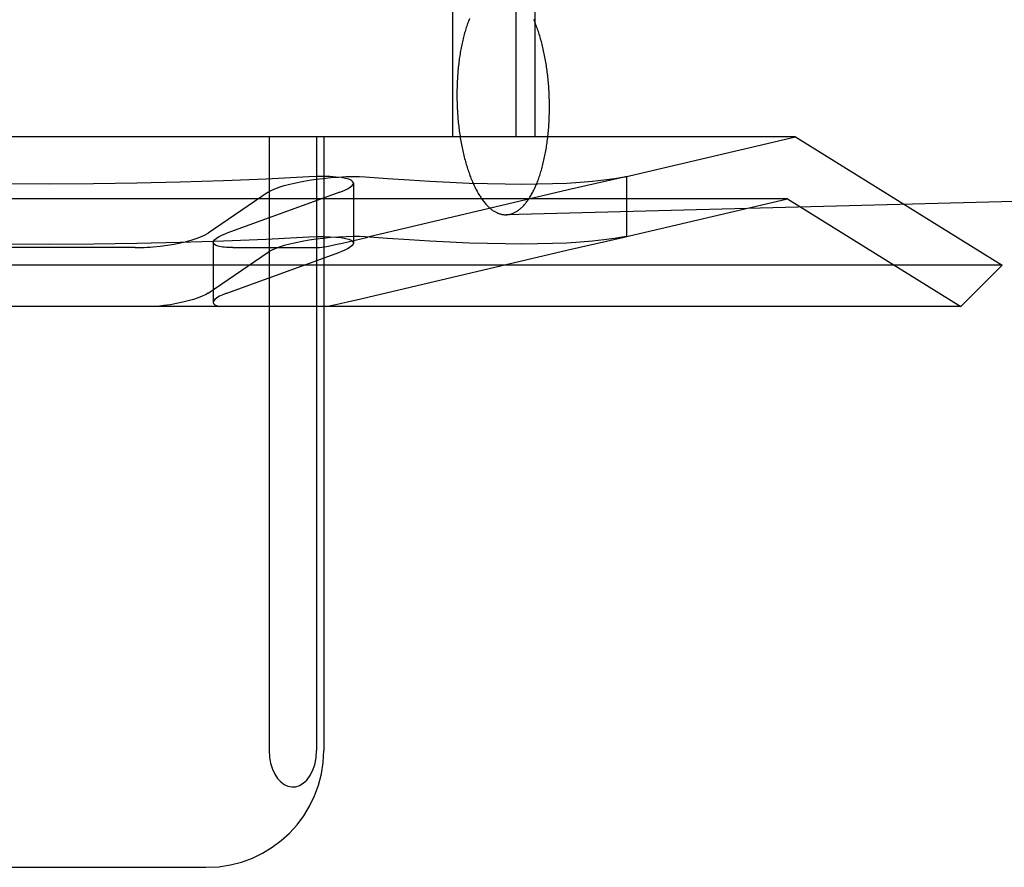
# Model space of a CAD drawing. Header units: inches. Extents: x 0 to 215, y 0 to 139.
# Tile 30 of 111: x 102.797 to 102.966, y 52.823 to 52.968. Entities that reach past the tile are written whole.
import ezdxf

# ---------------------------------------------------------------- set-up
doc = ezdxf.new("R2010")
doc.units = ezdxf.units.IN
doc.header["$LTSCALE"] = 11.804375
doc.header["$MEASUREMENT"] = 0
doc.linetypes.add('HIDDEN', pattern=[0.2, 0.1, -0.1])
doc.layers.add('DEFAULT_2', color=8, linetype='HIDDEN')

msp = doc.modelspace()

# ---------------------------------------------------------------- linework, layer by layer
at = {"layer": 'DEFAULT_2', "color": 8, "linetype": 'HIDDEN'}
for p, q in [((102.87148, 53.10421), (102.87148, 52.94796)), ((102.88232, 53.10421), (102.88232, 52.94796)), ((102.88555, 53.10421), (102.88555, 52.94796)), ((102.93019, 52.94796), (102.67492, 52.94796)), ((102.84009, 52.94796), (102.84009, 52.84296)), ((102.84821, 52.94796), (102.84821, 52.84296)), ((102.84943, 52.94796), (102.84943, 52.84296)), ((102.90083, 52.94107), (102.93019, 52.94796)), ((102.93019, 52.94796), (102.96555, 52.92603)), ((102.90088, 52.94108), (102.89127, 52.9389)), ((102.90087, 52.94112), (102.90127, 52.94118)), ((102.90127, 52.94118), (102.90088, 52.94108)), ((102.90127, 52.94118), (102.90127, 52.93091)), ((102.85451, 52.94004), (102.85451, 52.92977)), ((103.08808, 52.94002), (102.88066, 52.93464)), ((102.83992, 52.93849), (102.82964, 52.93149)), ((102.85217, 52.93849), (102.83286, 52.93149)), ((102.89127, 52.9389), (102.85699, 52.9308)), ((102.9288, 52.93736), (102.6763, 52.93736)), ((102.90083, 52.9308), (102.9288, 52.93736)), ((102.9288, 52.93736), (102.95848, 52.91896)), ((102.89127, 52.92863), (102.90088, 52.93081)), ((102.90127, 52.93091), (102.90087, 52.93085)), ((102.90088, 52.93081), (102.90127, 52.93091)), ((102.81714, 52.92902), (102.78797, 52.92902)), ((102.83052, 52.92993), (102.83052, 52.91965)), ((102.83384, 52.92902), (102.84843, 52.92902)), ((102.82964, 52.92122), (102.83992, 52.92822)), ((102.83286, 52.92122), (102.85217, 52.92822)), ((102.85698, 52.92052), (102.89127, 52.92863)), ((102.96555, 52.92603), (102.63955, 52.92603)), ((102.95848, 52.91896), (102.96555, 52.92603)), ((102.95848, 52.91896), (102.64663, 52.91896)), ((102.85577, 52.92024), (102.85698, 52.92052)), ((102.77578, 52.82296), (102.82933, 52.82296))]:
    msp.add_line(p, q, dxfattribs=at)
for points in [[(102.87438, 52.96823), (102.8743, 52.96802), (102.87422, 52.96781), (102.87414, 52.96759), (102.87406, 52.96737), (102.87398, 52.96715), (102.87391, 52.96692), (102.87383, 52.9667), (102.87376, 52.96646), (102.87369, 52.96623), (102.87362, 52.96599), (102.87355, 52.96575), (102.87348, 52.96551), (102.87342, 52.96527), (102.87335, 52.96502), (102.87329, 52.96477), (102.87323, 52.96452), (102.87317, 52.96426), (102.87312, 52.964), (102.87306, 52.96374), (102.87301, 52.96348), (102.87296, 52.96322), (102.87291, 52.96295), (102.87286, 52.96268), (102.87281, 52.96241), (102.87277, 52.96214), (102.87272, 52.96186), (102.87268, 52.96159), (102.87264, 52.96131), (102.8726, 52.96103), (102.87257, 52.96075), (102.87253, 52.96046), (102.8725, 52.96018), (102.87247, 52.95989), (102.87244, 52.9596), (102.87241, 52.95931), (102.87239, 52.95902), (102.87237, 52.95873), (102.87234, 52.95844), (102.87233, 52.95815), (102.87231, 52.95785), (102.87229, 52.95756), (102.87228, 52.95726), (102.87227, 52.95697), (102.87225, 52.95667), (102.87225, 52.95637), (102.87224, 52.95607), (102.87224, 52.95577), (102.87223, 52.95547), (102.87223, 52.95517)], [(102.88808, 52.9531), (102.88807, 52.9534), (102.88807, 52.9537), (102.88807, 52.954), (102.88806, 52.9543), (102.88805, 52.9546), (102.88804, 52.9549), (102.88803, 52.9552), (102.88802, 52.9555), (102.888, 52.9558), (102.88798, 52.9561), (102.88796, 52.95639), (102.88794, 52.95669), (102.88792, 52.95699), (102.88789, 52.95729), (102.88787, 52.95758), (102.88784, 52.95788), (102.88781, 52.95817), (102.88777, 52.95846), (102.88774, 52.95876), (102.8877, 52.95905), (102.88767, 52.95934), (102.88763, 52.95963), (102.88758, 52.95991), (102.88754, 52.9602), (102.8875, 52.96048), (102.88745, 52.96077), (102.8874, 52.96105), (102.88735, 52.96133), (102.8873, 52.96161), (102.88725, 52.96188), (102.88719, 52.96216), (102.88713, 52.96243), (102.88707, 52.9627), (102.88701, 52.96297), (102.88695, 52.96324), (102.88689, 52.9635), (102.88682, 52.96376), (102.88676, 52.96402), (102.88669, 52.96428), (102.88662, 52.96454), (102.88655, 52.96479), (102.88648, 52.96504), (102.8864, 52.96529), (102.88633, 52.96553), (102.88625, 52.96577), (102.88617, 52.96601), (102.88609, 52.96625), (102.88601, 52.96648), (102.88593, 52.96671), (102.88584, 52.96694), (102.88576, 52.96717), (102.88567, 52.96739), (102.88558, 52.96761), (102.88549, 52.96782), (102.8854, 52.96804)], [(102.87223, 52.95517), (102.87223, 52.95487), (102.87224, 52.95457), (102.87224, 52.95427), (102.87225, 52.95397), (102.87225, 52.95367), (102.87227, 52.95337), (102.87228, 52.95307), (102.87229, 52.95277), (102.87231, 52.95247), (102.87233, 52.95218), (102.87234, 52.95188), (102.87237, 52.95158), (102.87239, 52.95128), (102.87241, 52.95099), (102.87244, 52.95069), (102.87247, 52.95039), (102.8725, 52.9501), (102.87253, 52.94981), (102.87257, 52.94952), (102.8726, 52.94922), (102.87264, 52.94893), (102.87268, 52.94865), (102.87272, 52.94836), (102.87277, 52.94807), (102.87281, 52.94779), (102.87286, 52.9475), (102.87291, 52.94722), (102.87296, 52.94694), (102.87301, 52.94666), (102.87306, 52.94639), (102.87312, 52.94611), (102.87317, 52.94584), (102.87323, 52.94557), (102.87329, 52.9453), (102.87335, 52.94504), (102.87342, 52.94477), (102.87348, 52.94451), (102.87355, 52.94425), (102.87362, 52.94399), (102.87369, 52.94374), (102.87376, 52.94348), (102.87383, 52.94323), (102.87391, 52.94299), (102.87398, 52.94274), (102.87406, 52.9425), (102.87414, 52.94226), (102.87422, 52.94202), (102.8743, 52.94179), (102.87438, 52.94156), (102.87447, 52.94133), (102.87455, 52.94111), (102.87464, 52.94088), (102.87473, 52.94066), (102.87482, 52.94045), (102.87491, 52.94024), (102.875, 52.94003), (102.87509, 52.93982), (102.87519, 52.93962), (102.87528, 52.93942), (102.87538, 52.93923), (102.87548, 52.93904), (102.87558, 52.93885), (102.87568, 52.93866), (102.87578, 52.93848), (102.87588, 52.9383), (102.87598, 52.93813), (102.87609, 52.93796), (102.87619, 52.9378), (102.8763, 52.93763), (102.87641, 52.93748), (102.87651, 52.93732), (102.87662, 52.93717), (102.87673, 52.93703), (102.87684, 52.93689), (102.87695, 52.93675), (102.87707, 52.93661), (102.87718, 52.93648), (102.87729, 52.93636), (102.87741, 52.93624), (102.87752, 52.93612), (102.87764, 52.93601), (102.87775, 52.9359), (102.87787, 52.9358), (102.87799, 52.9357), (102.8781, 52.9356), (102.87822, 52.93551), (102.87834, 52.93542), (102.87846, 52.93534), (102.87858, 52.93526), (102.8787, 52.93519), (102.87882, 52.93512), (102.87894, 52.93506), (102.87906, 52.935), (102.87918, 52.93494), (102.8793, 52.93489), (102.87942, 52.93485), (102.87954, 52.93481), (102.87967, 52.93477), (102.87979, 52.93474), (102.87991, 52.93471), (102.88003, 52.93469), (102.88015, 52.93467), (102.88028, 52.93466), (102.8804, 52.93465), (102.88052, 52.93464), (102.88064, 52.93464)], [(102.88066, 52.93464), (102.88076, 52.93465), (102.88088, 52.93466), (102.88101, 52.93467), (102.88113, 52.93469), (102.88125, 52.93471), (102.88137, 52.93474), (102.88149, 52.93477), (102.88161, 52.93481), (102.88173, 52.93485), (102.88185, 52.9349), (102.88197, 52.93495), (102.88209, 52.935), (102.8822, 52.93506), (102.88232, 52.93513), (102.88244, 52.9352), (102.88256, 52.93527), (102.88267, 52.93535), (102.88279, 52.93543), (102.8829, 52.93552), (102.88302, 52.93561), (102.88313, 52.9357), (102.88324, 52.9358), (102.88335, 52.93591), (102.88346, 52.93602), (102.88358, 52.93613), (102.88368, 52.93625), (102.88379, 52.93637), (102.8839, 52.93649), (102.88401, 52.93662), (102.88411, 52.93676), (102.88422, 52.9369), (102.88432, 52.93704), (102.88443, 52.93718), (102.88453, 52.93734), (102.88463, 52.93749), (102.88473, 52.93765), (102.88483, 52.93781), (102.88493, 52.93798), (102.88502, 52.93815), (102.88512, 52.93832), (102.88521, 52.9385), (102.88531, 52.93868), (102.8854, 52.93886), (102.88549, 52.93905), (102.88558, 52.93924), (102.88567, 52.93944), (102.88576, 52.93964), (102.88584, 52.93984), (102.88593, 52.94005), (102.88601, 52.94025), (102.88609, 52.94047), (102.88617, 52.94068), (102.88625, 52.9409), (102.88633, 52.94112), (102.8864, 52.94135), (102.88648, 52.94158), (102.88655, 52.94181), (102.88662, 52.94204), (102.88669, 52.94228), (102.88676, 52.94252), (102.88682, 52.94276), (102.88689, 52.94301), (102.88695, 52.94325), (102.88701, 52.9435), (102.88707, 52.94376), (102.88713, 52.94401), (102.88719, 52.94427), (102.88725, 52.94453), (102.8873, 52.94479), (102.88735, 52.94506), (102.8874, 52.94532), (102.88745, 52.94559), (102.8875, 52.94586), (102.88754, 52.94614), (102.88758, 52.94641), (102.88763, 52.94669), (102.88767, 52.94697), (102.8877, 52.94725), (102.88774, 52.94753), (102.88777, 52.94781), (102.88781, 52.94809), (102.88784, 52.94838), (102.88787, 52.94867), (102.88789, 52.94896), (102.88792, 52.94925), (102.88794, 52.94954), (102.88796, 52.94983), (102.88798, 52.95012), (102.888, 52.95042), (102.88802, 52.95071), (102.88803, 52.95101), (102.88804, 52.95131), (102.88805, 52.9516), (102.88806, 52.9519), (102.88807, 52.9522), (102.88807, 52.9525), (102.88807, 52.9528), (102.88808, 52.9531)], [(102.80255, 52.9399), (102.7951, 52.93994), (102.78766, 52.94004), (102.78024, 52.94021), (102.77285, 52.94045), (102.76551, 52.94075), (102.75822, 52.94112)], [(102.84689, 52.94112), (102.8396, 52.94075), (102.83226, 52.94045), (102.82487, 52.94021), (102.81745, 52.94004), (102.81001, 52.93994), (102.80255, 52.9399)], [(102.83992, 52.93849), (102.84041, 52.93878), (102.84104, 52.93907), (102.84179, 52.93935), (102.84264, 52.93962), (102.8436, 52.93988), (102.84465, 52.94012), (102.84576, 52.94034), (102.84693, 52.94054), (102.84812, 52.94072), (102.84932, 52.94087)], [(102.85317, 52.94087), (102.85242, 52.941), (102.85152, 52.9411), (102.8505, 52.94116), (102.84938, 52.94118), (102.84816, 52.94117), (102.84689, 52.94112)], [(102.84932, 52.94087), (102.85066, 52.941), (102.85198, 52.9411), (102.85325, 52.94116), (102.85445, 52.94118), (102.85555, 52.94117), (102.85654, 52.94112)], [(102.85451, 52.94005), (102.8545, 52.94012), (102.85438, 52.94034), (102.85411, 52.94054), (102.85371, 52.94072), (102.85317, 52.94087)], [(102.85654, 52.94112), (102.86036, 52.94084), (102.86405, 52.94059), (102.86761, 52.94038), (102.87103, 52.94021), (102.87432, 52.94007), (102.87747, 52.93998), (102.88047, 52.93992), (102.88333, 52.9399), (102.88605, 52.93992), (102.88862, 52.93998), (102.89105, 52.94007), (102.89332, 52.94021), (102.89544, 52.94038), (102.89741, 52.94059), (102.89922, 52.94084), (102.90087, 52.94112)], [(102.85217, 52.93849), (102.8529, 52.93878), (102.85351, 52.93907), (102.85397, 52.93935), (102.8543, 52.93962), (102.85447, 52.93988), (102.85451, 52.94005)], [(102.75822, 52.93085), (102.76551, 52.93048), (102.77285, 52.93018), (102.78024, 52.92994), (102.78766, 52.92977), (102.7951, 52.92967), (102.80255, 52.92963)], [(102.80255, 52.92963), (102.81001, 52.92967), (102.81745, 52.92977), (102.82487, 52.92994), (102.83226, 52.93018), (102.8396, 52.93048), (102.84689, 52.93085)], [(102.82025, 52.92916), (102.82145, 52.92929), (102.82264, 52.92944), (102.8238, 52.92963), (102.82491, 52.92985), (102.82595, 52.93009), (102.82691, 52.93035), (102.82778, 52.93063), (102.82853, 52.93091), (102.82915, 52.9312), (102.82964, 52.93149)], [(102.83052, 52.92992), (102.83055, 52.93009), (102.83073, 52.93035), (102.83105, 52.93063), (102.83152, 52.93091), (102.83212, 52.9312), (102.83286, 52.93149)], [(102.84689, 52.93085), (102.84816, 52.9309), (102.84937, 52.93091), (102.8505, 52.93089), (102.85152, 52.93083), (102.85242, 52.93073), (102.85317, 52.9306)], [(102.84843, 52.92902), (102.84871, 52.92904), (102.8491, 52.92909), (102.84961, 52.92917), (102.85022, 52.92928), (102.85093, 52.92943), (102.85174, 52.9296), (102.85264, 52.9298), (102.85363, 52.93002), (102.85699, 52.9308)], [(102.85654, 52.93085), (102.85555, 52.9309), (102.85445, 52.93091), (102.85325, 52.93089), (102.85198, 52.93083), (102.85066, 52.93073), (102.84932, 52.9306)], [(102.90087, 52.93085), (102.89922, 52.93057), (102.89741, 52.93032), (102.89544, 52.93011), (102.89332, 52.92994), (102.89105, 52.9298), (102.88862, 52.92971), (102.88605, 52.92965), (102.88334, 52.92963), (102.88047, 52.92965), (102.87747, 52.92971), (102.87432, 52.9298), (102.87103, 52.92994), (102.86761, 52.93011), (102.86405, 52.93032), (102.86036, 52.93057), (102.85654, 52.93085)], [(102.81714, 52.92902), (102.81764, 52.92902), (102.81815, 52.92903), (102.81867, 52.92905), (102.81919, 52.92908), (102.81972, 52.92912), (102.82025, 52.92916)], [(102.83186, 52.92916), (102.83132, 52.92929), (102.83091, 52.92944), (102.83065, 52.92963), (102.83053, 52.92985), (102.83052, 52.92992)], [(102.83384, 52.92902), (102.83346, 52.92902), (102.8331, 52.92903), (102.83276, 52.92905), (102.83243, 52.92908), (102.83213, 52.92912), (102.83186, 52.92916)], [(102.84932, 52.9306), (102.84811, 52.93044), (102.84692, 52.93027), (102.84576, 52.93007), (102.84464, 52.92985), (102.8436, 52.9296), (102.84264, 52.92935), (102.84178, 52.92907), (102.84104, 52.92879), (102.84041, 52.92851), (102.83992, 52.92822)], [(102.85451, 52.92977), (102.85447, 52.9296), (102.85429, 52.92935), (102.85397, 52.92907), (102.85351, 52.92879), (102.8529, 52.92851), (102.85217, 52.92822)], [(102.85317, 52.9306), (102.85371, 52.93044), (102.85411, 52.93027), (102.85438, 52.93007), (102.8545, 52.92985), (102.85451, 52.92977)], [(102.82964, 52.92122), (102.82919, 52.92095), (102.82861, 52.92068), (102.82792, 52.92041), (102.82712, 52.92014), (102.82624, 52.91989), (102.82528, 52.91966), (102.82425, 52.91945), (102.82318, 52.91925), (102.82208, 52.91909), (102.82096, 52.91896)], [(102.83286, 52.92122), (102.83216, 52.92095), (102.83158, 52.92068), (102.83112, 52.92041), (102.83079, 52.92014), (102.83059, 52.91989), (102.83052, 52.91965)], [(102.83052, 52.91965), (102.83058, 52.91945), (102.83077, 52.91925), (102.83109, 52.91909), (102.83152, 52.91896)], [(102.84993, 52.91896), (102.85067, 52.9191), (102.85151, 52.91928), (102.85245, 52.91949), (102.85349, 52.91972), (102.85577, 52.92024)], [(102.84009, 52.84296), (102.84016, 52.84182), (102.84034, 52.84076), (102.84065, 52.83977), (102.84106, 52.83888), (102.84154, 52.83815), (102.84209, 52.83756), (102.84268, 52.83713), (102.84331, 52.83684), (102.84397, 52.83672), (102.84463, 52.83675), (102.84529, 52.83696), (102.84592, 52.83733), (102.84652, 52.83788), (102.84706, 52.83859), (102.84753, 52.83948), (102.84789, 52.84052), (102.84812, 52.84168), (102.84821, 52.84296)]]:
    msp.add_lwpolyline(points, dxfattribs=at)
for centre, radius, start, end in [((103.15239, 53.14971), 0.25, 90, 270), ((102.82943, 52.84296), 0.02, 270, 360)]:
    msp.add_arc(centre, radius, start, end, dxfattribs=at)

doc.saveas('drawing.dxf')
